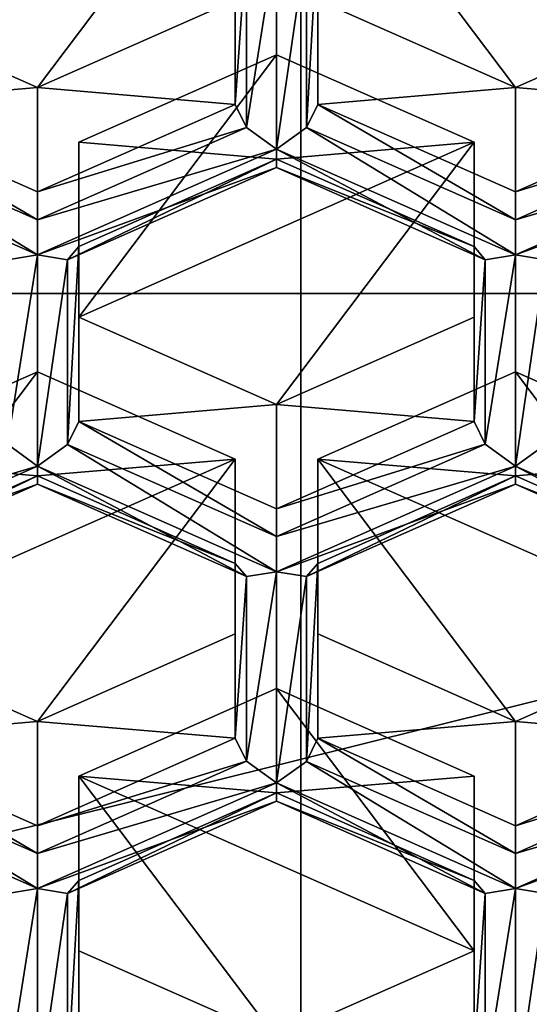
# Model space of a CAD drawing. Header units: millimetres. Extents: x -25 to 30, y -160 to 35.
# Tile 17 of 55: x 2.12 to 3.67, y -149.36 to -146.37. Entities that reach past the tile are written whole.
import ezdxf

# ---------------------------------------------------------------- set-up
doc = ezdxf.new("R2010")
doc.units = ezdxf.units.MM
doc.header["$LTSCALE"] = 81.481481
for name, color, linetype in [('1064', 7, 'CONTINUOUS'), ('1065', 7, 'CONTINUOUS'), ('12', 7, 'CONTINUOUS'), ('400', 7, 'CONTINUOUS'), ('401', 7, 'CONTINUOUS'), ('402', 7, 'CONTINUOUS'), ('403', 7, 'CONTINUOUS'), ('404', 7, 'CONTINUOUS'), ('405', 7, 'CONTINUOUS'), ('418', 7, 'CONTINUOUS'), ('419', 7, 'CONTINUOUS'), ('420', 7, 'CONTINUOUS'), ('422', 7, 'CONTINUOUS'), ('423', 7, 'CONTINUOUS'), ('425', 7, 'CONTINUOUS'), ('426', 7, 'CONTINUOUS'), ('427', 7, 'CONTINUOUS'), ('428', 7, 'CONTINUOUS'), ('429', 7, 'CONTINUOUS'), ('449', 7, 'CONTINUOUS'), ('450', 7, 'CONTINUOUS'), ('451', 7, 'CONTINUOUS'), ('452', 7, 'CONTINUOUS'), ('453', 7, 'CONTINUOUS'), ('454', 7, 'CONTINUOUS'), ('470', 7, 'CONTINUOUS'), ('474', 7, 'CONTINUOUS'), ('475', 7, 'CONTINUOUS'), ('476', 7, 'CONTINUOUS'), ('477', 7, 'CONTINUOUS'), ('481', 7, 'CONTINUOUS'), ('524', 7, 'CONTINUOUS'), ('525', 7, 'CONTINUOUS'), ('532', 7, 'CONTINUOUS'), ('541', 7, 'CONTINUOUS'), ('542', 7, 'CONTINUOUS'), ('551', 7, 'CONTINUOUS'), ('552', 7, 'CONTINUOUS'), ('559', 7, 'CONTINUOUS'), ('560', 7, 'CONTINUOUS'), ('571', 7, 'CONTINUOUS'), ('577', 7, 'CONTINUOUS'), ('578', 7, 'CONTINUOUS'), ('579', 7, 'CONTINUOUS'), ('587', 7, 'CONTINUOUS'), ('598', 7, 'CONTINUOUS'), ('599', 7, 'CONTINUOUS'), ('610', 7, 'CONTINUOUS'), ('620', 7, 'CONTINUOUS'), ('817', 7, 'CONTINUOUS'), ('851', 7, 'CONTINUOUS'), ('852', 7, 'CONTINUOUS'), ('856', 7, 'CONTINUOUS'), ('859', 7, 'CONTINUOUS'), ('860', 7, 'CONTINUOUS'), ('863', 7, 'CONTINUOUS'), ('9', 7, 'CONTINUOUS')]:
    doc.layers.add(name, color=color, linetype=linetype)

msp = doc.modelspace()

# ---------------------------------------------------------------- linework, layer by layer
at = {"layer": '1064', "linetype": 'Continuous'}
for points in [[(9.7484, -142.3453, 254.1951), (9.7484, -147.1979, 258.2669), (-9.7484, -142.3453, 254.1951), (9.7484, -142.3453, 254.1951)], [(9.7484, -147.1979, 258.2669), (-9.7484, -147.1979, 258.2669), (-9.7484, -142.3453, 254.1951), (9.7484, -147.1979, 258.2669)], [(9.7484, -147.1979, 258.2669), (6.0249, -151.1239, 261.5612), (-9.7484, -147.1979, 258.2669), (9.7484, -147.1979, 258.2669)], [(6.0249, -151.1239, 261.5612), (-6.0249, -151.1239, 261.5612), (-9.7484, -147.1979, 258.2669), (6.0249, -151.1239, 261.5612)]]:
    msp.add_3dface(points, dxfattribs=at)
at = {"layer": '1065', "linetype": 'Continuous'}
for points in [[(-2.9739, -155.0465, 258.2267), (2.9739, -155.0465, 258.2267), (-2.9739, -141.0111, 246.4717), (-2.9739, -155.0465, 258.2267)], [(2.9739, -155.0465, 258.2267), (2.9739, -141.0111, 246.4717), (-2.9739, -141.0111, 246.4717), (2.9739, -155.0465, 258.2267)], [(2.9739, -155.0465, 258.2267), (7.7863, -152.3664, 255.9821), (2.9739, -141.0111, 246.4717), (2.9739, -155.0465, 258.2267)], [(7.7863, -152.3664, 255.9821), (7.7863, -143.6912, 248.7163), (2.9739, -141.0111, 246.4717), (7.7863, -152.3664, 255.9821)]]:
    msp.add_3dface(points, dxfattribs=at)
at = {"layer": '12', "linetype": 'Continuous'}
for points in [[(7.6412, -147.4501, 269.4007), (0, -149.3521, 270.9966), (7.6398, -158.0573, 256.7608), (7.6412, -147.4501, 269.4007)], [(0, -149.3521, 270.9966), (0, -159.9586, 258.3562), (7.6398, -158.0573, 256.7608), (0, -149.3521, 270.9966)]]:
    msp.add_3dface(points, dxfattribs=at)
at = {"layer": '400', "linetype": 'Continuous'}
for points in [[(3.5, -148.9794, 250.6774), (3.5, -149.1935, 251.5), (3.5, -148.6628, 251.0547), (3.5, -148.9794, 250.6774)], [(3.5, -149.5101, 251.1228), (3.5, -149.1935, 251.5), (3.5, -148.9794, 250.6774), (3.5, -149.5101, 251.1228)]]:
    msp.add_3dface(points, dxfattribs=at)
at = {"layer": '401', "linetype": 'Continuous'}
msp.add_3dface([(3.5, -149.1935, 251.5), (3.5, -149.5101, 251.1228), (2.9, -149.4589, 251.7227), (3.5, -149.1935, 251.5)], dxfattribs=at)
at = {"layer": '402', "linetype": 'Continuous'}
msp.add_3dface([(2.3, -149.1935, 251.5), (2.9, -149.4589, 251.7227), (2.3, -149.5101, 251.1228), (2.3, -149.1935, 251.5)], dxfattribs=at)
at = {"layer": '403', "linetype": 'Continuous'}
for points in [[(2.3, -148.6628, 251.0547), (2.3, -149.1935, 251.5), (2.3, -148.9794, 250.6774), (2.3, -148.6628, 251.0547)], [(2.3, -149.1935, 251.5), (2.3, -149.5101, 251.1228), (2.3, -148.9794, 250.6774), (2.3, -149.1935, 251.5)]]:
    msp.add_3dface(points, dxfattribs=at)
at = {"layer": '404', "linetype": 'Continuous'}
for points in [[(2.9, -148.3974, 250.832), (2.3, -148.6628, 251.0547), (2.9, -148.714, 250.4548), (2.9, -148.3974, 250.832)], [(2.3, -148.6628, 251.0547), (2.3, -148.9794, 250.6774), (2.9, -148.714, 250.4548), (2.3, -148.6628, 251.0547)]]:
    msp.add_3dface(points, dxfattribs=at)
at = {"layer": '405', "linetype": 'Continuous'}
for points in [[(3.5, -148.6628, 251.0547), (2.9, -148.3974, 250.832), (2.9, -148.714, 250.4548), (3.5, -148.6628, 251.0547)], [(3.5, -148.9794, 250.6774), (3.5, -148.6628, 251.0547), (2.9, -148.714, 250.4548), (3.5, -148.9794, 250.6774)]]:
    msp.add_3dface(points, dxfattribs=at)
at = {"layer": '418', "linetype": 'Continuous'}
for points in [[(2.775, -148.0174, 249.8703), (2.775, -148.2316, 250.6929), (2.775, -147.7008, 250.2475), (2.775, -148.0174, 249.8703)], [(2.775, -148.5481, 250.3156), (2.775, -148.2316, 250.6929), (2.775, -148.0174, 249.8703), (2.775, -148.5481, 250.3156)]]:
    msp.add_3dface(points, dxfattribs=at)
at = {"layer": '419', "linetype": 'Continuous'}
for points in [[(2.775, -148.2316, 250.6929), (2.775, -148.5481, 250.3156), (2.175, -148.4969, 250.9155), (2.775, -148.2316, 250.6929)], [(2.175, -148.4969, 250.9155), (2.775, -148.5481, 250.3156), (2.175, -148.8135, 250.5383), (2.175, -148.4969, 250.9155)]]:
    msp.add_3dface(points, dxfattribs=at)
at = {"layer": '420', "linetype": 'Continuous'}
for points in [[(1.575, -148.2316, 250.6929), (2.175, -148.4969, 250.9155), (1.575, -148.5481, 250.3156), (1.575, -148.2316, 250.6929)], [(2.175, -148.4969, 250.9155), (2.175, -148.8135, 250.5383), (1.575, -148.5481, 250.3156), (2.175, -148.4969, 250.9155)]]:
    msp.add_3dface(points, dxfattribs=at)
at = {"layer": '422', "linetype": 'Continuous'}
for points in [[(2.175, -147.4355, 250.0249), (1.575, -147.7008, 250.2475), (2.175, -147.752, 249.6476), (2.175, -147.4355, 250.0249)], [(1.575, -147.7008, 250.2475), (1.575, -148.0174, 249.8703), (2.175, -147.752, 249.6476), (1.575, -147.7008, 250.2475)]]:
    msp.add_3dface(points, dxfattribs=at)
at = {"layer": '423', "linetype": 'Continuous'}
for points in [[(2.775, -147.7008, 250.2475), (2.175, -147.4355, 250.0249), (2.175, -147.752, 249.6476), (2.775, -147.7008, 250.2475)], [(2.775, -148.0174, 249.8703), (2.775, -147.7008, 250.2475), (2.175, -147.752, 249.6476), (2.775, -148.0174, 249.8703)]]:
    msp.add_3dface(points, dxfattribs=at)
at = {"layer": '425', "linetype": 'Continuous'}
for points in [[(4.225, -148.2316, 250.6929), (4.225, -148.5481, 250.3156), (3.625, -148.4969, 250.9155), (4.225, -148.2316, 250.6929)], [(3.625, -148.4969, 250.9155), (4.225, -148.5481, 250.3156), (3.625, -148.8135, 250.5383), (3.625, -148.4969, 250.9155)]]:
    msp.add_3dface(points, dxfattribs=at)
at = {"layer": '426', "linetype": 'Continuous'}
for points in [[(3.025, -148.2316, 250.6929), (3.625, -148.4969, 250.9155), (3.025, -148.5481, 250.3156), (3.025, -148.2316, 250.6929)], [(3.625, -148.4969, 250.9155), (3.625, -148.8135, 250.5383), (3.025, -148.5481, 250.3156), (3.625, -148.4969, 250.9155)]]:
    msp.add_3dface(points, dxfattribs=at)
at = {"layer": '427', "linetype": 'Continuous'}
for points in [[(3.025, -147.7008, 250.2475), (3.025, -148.2316, 250.6929), (3.025, -148.0174, 249.8703), (3.025, -147.7008, 250.2475)], [(3.025, -148.2316, 250.6929), (3.025, -148.5481, 250.3156), (3.025, -148.0174, 249.8703), (3.025, -148.2316, 250.6929)]]:
    msp.add_3dface(points, dxfattribs=at)
at = {"layer": '428', "linetype": 'Continuous'}
for points in [[(3.625, -147.4355, 250.0249), (3.025, -147.7008, 250.2475), (3.625, -147.752, 249.6476), (3.625, -147.4355, 250.0249)], [(3.025, -147.7008, 250.2475), (3.025, -148.0174, 249.8703), (3.625, -147.752, 249.6476), (3.025, -147.7008, 250.2475)]]:
    msp.add_3dface(points, dxfattribs=at)
at = {"layer": '429', "linetype": 'Continuous'}
for points in [[(4.225, -147.7008, 250.2475), (3.625, -147.4355, 250.0249), (3.625, -147.752, 249.6476), (4.225, -147.7008, 250.2475)], [(4.225, -148.0174, 249.8703), (4.225, -147.7008, 250.2475), (3.625, -147.752, 249.6476), (4.225, -148.0174, 249.8703)]]:
    msp.add_3dface(points, dxfattribs=at)
at = {"layer": '449', "linetype": 'Continuous'}
for points in [[(2.3, -147.5862, 249.5084), (2.3, -147.2696, 249.8857), (2.9, -147.535, 250.1084), (2.3, -147.5862, 249.5084)], [(2.9, -147.8516, 249.7311), (2.3, -147.5862, 249.5084), (2.9, -147.535, 250.1084), (2.9, -147.8516, 249.7311)]]:
    msp.add_3dface(points, dxfattribs=at)
at = {"layer": '450', "linetype": 'Continuous'}
for points in [[(2.3, -146.7389, 249.4404), (2.3, -147.2696, 249.8857), (2.3, -147.0555, 249.0631), (2.3, -146.7389, 249.4404)], [(2.3, -147.2696, 249.8857), (2.3, -147.5862, 249.5084), (2.3, -147.0555, 249.0631), (2.3, -147.2696, 249.8857)]]:
    msp.add_3dface(points, dxfattribs=at)
at = {"layer": '451', "linetype": 'Continuous'}
for points in [[(2.9, -146.4735, 249.2177), (2.3, -146.7389, 249.4404), (2.9, -146.7901, 248.8404), (2.9, -146.4735, 249.2177)], [(2.3, -146.7389, 249.4404), (2.3, -147.0555, 249.0631), (2.9, -146.7901, 248.8404), (2.3, -146.7389, 249.4404)]]:
    msp.add_3dface(points, dxfattribs=at)
at = {"layer": '452', "linetype": 'Continuous'}
for points in [[(2.9, -146.4735, 249.2177), (2.9, -146.7901, 248.8404), (3.5, -146.7389, 249.4404), (2.9, -146.4735, 249.2177)], [(3.5, -146.7389, 249.4404), (2.9, -146.7901, 248.8404), (3.5, -147.0555, 249.0631), (3.5, -146.7389, 249.4404)]]:
    msp.add_3dface(points, dxfattribs=at)
at = {"layer": '453', "linetype": 'Continuous'}
for points in [[(3.5, -146.7389, 249.4404), (3.5, -147.0555, 249.0631), (3.5, -147.2696, 249.8857), (3.5, -146.7389, 249.4404)], [(3.5, -147.2696, 249.8857), (3.5, -147.0555, 249.0631), (3.5, -147.5862, 249.5084), (3.5, -147.2696, 249.8857)]]:
    msp.add_3dface(points, dxfattribs=at)
at = {"layer": '454', "linetype": 'Continuous'}
for points in [[(2.9, -147.535, 250.1084), (3.5, -147.2696, 249.8857), (3.5, -147.5862, 249.5084), (2.9, -147.535, 250.1084)], [(2.9, -147.8516, 249.7311), (2.9, -147.535, 250.1084), (3.5, -147.5862, 249.5084), (2.9, -147.8516, 249.7311)]]:
    msp.add_3dface(points, dxfattribs=at)
at = {"layer": '470', "linetype": 'Continuous'}
for points in [[(1.575, -146.6242, 248.7013), (1.575, -146.3077, 249.0785), (2.175, -146.573, 249.3012), (1.575, -146.6242, 248.7013)], [(2.175, -146.8896, 248.9239), (1.575, -146.6242, 248.7013), (2.175, -146.573, 249.3012), (2.175, -146.8896, 248.9239)]]:
    msp.add_3dface(points, dxfattribs=at)
at = {"layer": '474', "linetype": 'Continuous'}
msp.add_3dface([(2.775, -146.3077, 249.0785), (2.775, -146.0935, 248.2559), (2.775, -146.6242, 248.7013), (2.775, -146.3077, 249.0785)], dxfattribs=at)
at = {"layer": '475', "linetype": 'Continuous'}
for points in [[(2.175, -146.573, 249.3012), (2.775, -146.3077, 249.0785), (2.775, -146.6242, 248.7013), (2.175, -146.573, 249.3012)], [(2.175, -146.8896, 248.9239), (2.175, -146.573, 249.3012), (2.775, -146.6242, 248.7013), (2.175, -146.8896, 248.9239)]]:
    msp.add_3dface(points, dxfattribs=at)
at = {"layer": '476', "linetype": 'Continuous'}
for points in [[(3.025, -146.6242, 248.7013), (3.025, -146.3077, 249.0785), (3.625, -146.573, 249.3012), (3.025, -146.6242, 248.7013)], [(3.625, -146.8896, 248.9239), (3.025, -146.6242, 248.7013), (3.625, -146.573, 249.3012), (3.625, -146.8896, 248.9239)]]:
    msp.add_3dface(points, dxfattribs=at)
at = {"layer": '477', "linetype": 'Continuous'}
msp.add_3dface([(3.025, -146.3077, 249.0785), (3.025, -146.6242, 248.7013), (3.025, -146.0935, 248.2559), (3.025, -146.3077, 249.0785)], dxfattribs=at)
at = {"layer": '481', "linetype": 'Continuous'}
for points in [[(3.625, -146.573, 249.3012), (4.225, -146.3077, 249.0785), (4.225, -146.6242, 248.7013), (3.625, -146.573, 249.3012)], [(3.625, -146.8896, 248.9239), (3.625, -146.573, 249.3012), (4.225, -146.6242, 248.7013), (3.625, -146.8896, 248.9239)]]:
    msp.add_3dface(points, dxfattribs=at)
at = {"layer": '524', "linetype": 'Continuous'}
for points in [[(3.625, -146.8896, 248.9239), (4.225, -146.6242, 248.7013), (4.2586, -146.6939, 248.6484), (3.625, -146.8896, 248.9239)], [(3.625, -146.8896, 248.9239), (4.2586, -146.6939, 248.6484), (3.625, -146.9741, 248.8835), (3.625, -146.8896, 248.9239)], [(4.2586, -146.6939, 248.6484), (4.35, -146.7599, 248.6519), (3.625, -146.9741, 248.8835), (4.2586, -146.6939, 248.6484)], [(4.35, -146.7599, 248.6519), (4.35, -146.8151, 248.7497), (3.625, -147.0805, 248.9209), (4.35, -146.7599, 248.6519)], [(3.625, -146.9741, 248.8835), (4.35, -146.7599, 248.6519), (3.625, -147.0805, 248.9209), (3.625, -146.9741, 248.8835)], [(3.625, -147.0805, 248.9209), (4.35, -146.8151, 248.7497), (3.7161, -147.0955, 248.9849), (3.625, -147.0805, 248.9209)]]:
    msp.add_3dface(points, dxfattribs=at)
at = {"layer": '525', "linetype": 'Continuous'}
for points in [[(2.775, -146.6242, 248.7013), (2.775, -146.0935, 248.2559), (2.8086, -146.1335, 248.1781), (2.775, -146.6242, 248.7013)], [(2.8086, -146.1335, 248.1781), (2.9, -146.1186, 248.1138), (2.8086, -146.6939, 248.6484), (2.8086, -146.1335, 248.1781)], [(2.9, -146.1186, 248.1138), (2.9, -146.7599, 248.6519), (2.8086, -146.6939, 248.6484), (2.9, -146.1186, 248.1138)], [(2.9, -146.1186, 248.1138), (2.9911, -146.1335, 248.1778), (2.9, -146.7599, 248.6519), (2.9, -146.1186, 248.1138)], [(3.025, -146.0935, 248.2559), (3.025, -146.6242, 248.7013), (2.9911, -146.6943, 248.6483), (3.025, -146.0935, 248.2559)], [(2.9911, -146.1335, 248.1778), (3.025, -146.0935, 248.2559), (2.9911, -146.6943, 248.6483), (2.9911, -146.1335, 248.1778)], [(2.775, -146.6242, 248.7013), (2.8086, -146.1335, 248.1781), (2.8086, -146.6939, 248.6484), (2.775, -146.6242, 248.7013)], [(2.9, -146.7599, 248.6519), (2.9911, -146.1335, 248.1778), (2.9911, -146.6943, 248.6483), (2.9, -146.7599, 248.6519)]]:
    msp.add_3dface(points, dxfattribs=at)
at = {"layer": '532', "linetype": 'Continuous'}
for points in [[(3.025, -146.6242, 248.7013), (3.625, -146.9741, 248.8835), (2.9911, -146.6943, 248.6483), (3.025, -146.6242, 248.7013)], [(3.025, -146.6242, 248.7013), (3.625, -146.8896, 248.9239), (3.625, -146.9741, 248.8835), (3.025, -146.6242, 248.7013)], [(3.625, -147.0805, 248.9209), (2.9, -146.7599, 248.6519), (2.9911, -146.6943, 248.6483), (3.625, -147.0805, 248.9209)], [(3.625, -146.9741, 248.8835), (3.625, -147.0805, 248.9209), (2.9911, -146.6943, 248.6483), (3.625, -146.9741, 248.8835)], [(2.9, -146.7599, 248.6519), (3.625, -147.0805, 248.9209), (3.5336, -147.0954, 248.9853), (2.9, -146.7599, 248.6519)], [(2.9, -146.8151, 248.7497), (2.9, -146.7599, 248.6519), (3.5336, -147.0954, 248.9853), (2.9, -146.8151, 248.7497)], [(3.5, -147.0555, 249.0631), (2.9, -146.7901, 248.8404), (2.9, -146.8151, 248.7497), (3.5, -147.0555, 249.0631)], [(3.5, -147.0555, 249.0631), (2.9, -146.8151, 248.7497), (3.5336, -147.0954, 248.9853), (3.5, -147.0555, 249.0631)]]:
    msp.add_3dface(points, dxfattribs=at)
at = {"layer": '541', "linetype": 'Continuous'}
for points in [[(3.5, -147.5862, 249.5084), (3.5, -147.0555, 249.0631), (3.5336, -147.0954, 248.9853), (3.5, -147.5862, 249.5084)], [(3.5, -147.5862, 249.5084), (3.5336, -147.0954, 248.9853), (3.5336, -147.6559, 249.4556), (3.5, -147.5862, 249.5084)], [(3.5336, -147.0954, 248.9853), (3.625, -147.0805, 248.9209), (3.5336, -147.6559, 249.4556), (3.5336, -147.0954, 248.9853)], [(3.625, -147.0805, 248.9209), (3.625, -147.7218, 249.4591), (3.5336, -147.6559, 249.4556), (3.625, -147.0805, 248.9209)], [(3.625, -147.0805, 248.9209), (3.7161, -147.0955, 248.9849), (3.625, -147.7218, 249.4591), (3.625, -147.0805, 248.9209)], [(3.625, -147.7218, 249.4591), (3.7161, -147.0955, 248.9849), (3.7161, -147.6562, 249.4554), (3.625, -147.7218, 249.4591)]]:
    msp.add_3dface(points, dxfattribs=at)
at = {"layer": '542', "linetype": 'Continuous'}
for points in [[(2.175, -146.8896, 248.9239), (2.775, -146.6242, 248.7013), (2.8086, -146.6939, 248.6484), (2.175, -146.8896, 248.9239)], [(2.175, -146.8896, 248.9239), (2.8086, -146.6939, 248.6484), (2.175, -146.9741, 248.8835), (2.175, -146.8896, 248.9239)], [(2.8086, -146.6939, 248.6484), (2.9, -146.7599, 248.6519), (2.175, -146.9741, 248.8835), (2.8086, -146.6939, 248.6484)], [(2.9, -146.7599, 248.6519), (2.9, -146.8151, 248.7497), (2.175, -147.0805, 248.9209), (2.9, -146.7599, 248.6519)], [(2.175, -146.9741, 248.8835), (2.9, -146.7599, 248.6519), (2.175, -147.0805, 248.9209), (2.175, -146.9741, 248.8835)], [(2.9, -146.7901, 248.8404), (2.3, -147.0555, 249.0631), (2.2661, -147.0955, 248.9849), (2.9, -146.7901, 248.8404)], [(2.9, -146.8151, 248.7497), (2.9, -146.7901, 248.8404), (2.2661, -147.0955, 248.9849), (2.9, -146.8151, 248.7497)], [(2.175, -147.0805, 248.9209), (2.9, -146.8151, 248.7497), (2.2661, -147.0955, 248.9849), (2.175, -147.0805, 248.9209)]]:
    msp.add_3dface(points, dxfattribs=at)
at = {"layer": '551', "linetype": 'Continuous'}
for points in [[(4.35, -148.0425, 249.7281), (3.625, -147.7218, 249.4591), (3.7161, -147.6562, 249.4554), (4.35, -148.0425, 249.7281)], [(3.625, -147.7218, 249.4591), (4.35, -148.0425, 249.7281), (4.2586, -148.0574, 249.7925), (3.625, -147.7218, 249.4591)], [(3.625, -147.7771, 249.5569), (3.625, -147.7218, 249.4591), (4.2586, -148.0574, 249.7925), (3.625, -147.7771, 249.5569)], [(4.225, -148.0174, 249.8703), (3.625, -147.752, 249.6476), (3.625, -147.7771, 249.5569), (4.225, -148.0174, 249.8703)], [(4.225, -148.0174, 249.8703), (3.625, -147.7771, 249.5569), (4.2586, -148.0574, 249.7925), (4.225, -148.0174, 249.8703)]]:
    msp.add_3dface(points, dxfattribs=at)
at = {"layer": '552', "linetype": 'Continuous'}
for points in [[(1.575, -146.6242, 248.7013), (2.175, -146.9741, 248.8835), (1.5411, -146.6943, 248.6483), (1.575, -146.6242, 248.7013)], [(1.575, -146.6242, 248.7013), (2.175, -146.8896, 248.9239), (2.175, -146.9741, 248.8835), (1.575, -146.6242, 248.7013)], [(2.175, -147.0805, 248.9209), (1.45, -146.7599, 248.6519), (1.5411, -146.6943, 248.6483), (2.175, -147.0805, 248.9209)], [(2.175, -146.9741, 248.8835), (2.175, -147.0805, 248.9209), (1.5411, -146.6943, 248.6483), (2.175, -146.9741, 248.8835)], [(1.45, -146.7599, 248.6519), (2.175, -147.0805, 248.9209), (2.0836, -147.0954, 248.9853), (1.45, -146.7599, 248.6519)]]:
    msp.add_3dface(points, dxfattribs=at)
at = {"layer": '559', "linetype": 'Continuous'}
for points in [[(2.9, -147.8516, 249.7311), (3.5, -147.5862, 249.5084), (3.5336, -147.6559, 249.4556), (2.9, -147.8516, 249.7311)], [(2.9, -147.8516, 249.7311), (3.5336, -147.6559, 249.4556), (2.9, -147.9361, 249.6907), (2.9, -147.8516, 249.7311)], [(3.5336, -147.6559, 249.4556), (3.625, -147.7218, 249.4591), (2.9, -147.9361, 249.6907), (3.5336, -147.6559, 249.4556)], [(3.625, -147.7218, 249.4591), (3.625, -147.7771, 249.5569), (2.9, -148.0425, 249.7281), (3.625, -147.7218, 249.4591)], [(2.9, -147.9361, 249.6907), (3.625, -147.7218, 249.4591), (2.9, -148.0425, 249.7281), (2.9, -147.9361, 249.6907)], [(3.625, -147.752, 249.6476), (3.025, -148.0174, 249.8703), (2.9911, -148.0574, 249.7921), (3.625, -147.752, 249.6476)], [(3.625, -147.7771, 249.5569), (3.625, -147.752, 249.6476), (2.9911, -148.0574, 249.7921), (3.625, -147.7771, 249.5569)], [(2.9, -148.0425, 249.7281), (3.625, -147.7771, 249.5569), (2.9911, -148.0574, 249.7921), (2.9, -148.0425, 249.7281)]]:
    msp.add_3dface(points, dxfattribs=at)
at = {"layer": '560', "linetype": 'Continuous'}
for points in [[(2.3, -147.0555, 249.0631), (2.3, -147.5862, 249.5084), (2.2661, -147.6562, 249.4554), (2.3, -147.0555, 249.0631)], [(2.2661, -147.0955, 248.9849), (2.3, -147.0555, 249.0631), (2.2661, -147.6562, 249.4554), (2.2661, -147.0955, 248.9849)], [(2.0836, -147.0954, 248.9853), (2.175, -147.0805, 248.9209), (2.0836, -147.6559, 249.4556), (2.0836, -147.0954, 248.9853)], [(2.175, -147.0805, 248.9209), (2.175, -147.7218, 249.4591), (2.0836, -147.6559, 249.4556), (2.175, -147.0805, 248.9209)], [(2.175, -147.0805, 248.9209), (2.2661, -147.0955, 248.9849), (2.175, -147.7218, 249.4591), (2.175, -147.0805, 248.9209)], [(2.175, -147.7218, 249.4591), (2.2661, -147.0955, 248.9849), (2.2661, -147.6562, 249.4554), (2.175, -147.7218, 249.4591)]]:
    msp.add_3dface(points, dxfattribs=at)
at = {"layer": '571', "linetype": 'Continuous'}
for points in [[(2.3, -147.5862, 249.5084), (2.9, -147.9361, 249.6907), (2.2661, -147.6562, 249.4554), (2.3, -147.5862, 249.5084)], [(2.3, -147.5862, 249.5084), (2.9, -147.8516, 249.7311), (2.9, -147.9361, 249.6907), (2.3, -147.5862, 249.5084)], [(2.9, -148.0425, 249.7281), (2.175, -147.7218, 249.4591), (2.2661, -147.6562, 249.4554), (2.9, -148.0425, 249.7281)], [(2.9, -147.9361, 249.6907), (2.9, -148.0425, 249.7281), (2.2661, -147.6562, 249.4554), (2.9, -147.9361, 249.6907)], [(2.175, -147.7218, 249.4591), (2.9, -148.0425, 249.7281), (2.8086, -148.0574, 249.7925), (2.175, -147.7218, 249.4591)], [(2.175, -147.7771, 249.5569), (2.175, -147.7218, 249.4591), (2.8086, -148.0574, 249.7925), (2.175, -147.7771, 249.5569)], [(2.775, -148.0174, 249.8703), (2.175, -147.752, 249.6476), (2.175, -147.7771, 249.5569), (2.775, -148.0174, 249.8703)], [(2.775, -148.0174, 249.8703), (2.175, -147.7771, 249.5569), (2.8086, -148.0574, 249.7925), (2.775, -148.0174, 249.8703)]]:
    msp.add_3dface(points, dxfattribs=at)
at = {"layer": '577', "linetype": 'Continuous'}
for points in [[(3.625, -148.8135, 250.5383), (4.225, -148.5481, 250.3156), (4.2586, -148.6178, 250.2627), (3.625, -148.8135, 250.5383)], [(3.625, -148.8135, 250.5383), (4.2586, -148.6178, 250.2627), (3.625, -148.898, 250.4979), (3.625, -148.8135, 250.5383)], [(4.2586, -148.6178, 250.2627), (4.35, -148.6838, 250.2662), (3.625, -148.898, 250.4979), (4.2586, -148.6178, 250.2627)], [(4.35, -148.6838, 250.2662), (4.35, -148.739, 250.364), (3.625, -149.0044, 250.5353), (4.35, -148.6838, 250.2662)], [(3.625, -148.898, 250.4979), (4.35, -148.6838, 250.2662), (3.625, -149.0044, 250.5353), (3.625, -148.898, 250.4979)], [(3.625, -149.0044, 250.5353), (4.35, -148.739, 250.364), (3.7161, -149.0194, 250.5993), (3.625, -149.0044, 250.5353)]]:
    msp.add_3dface(points, dxfattribs=at)
at = {"layer": '578', "linetype": 'Continuous'}
for points in [[(2.775, -148.5481, 250.3156), (2.775, -148.0174, 249.8703), (2.8086, -148.0574, 249.7925), (2.775, -148.5481, 250.3156)], [(3.025, -148.0174, 249.8703), (3.025, -148.5481, 250.3156), (2.9911, -148.6182, 250.2626), (3.025, -148.0174, 249.8703)], [(2.9911, -148.0574, 249.7921), (3.025, -148.0174, 249.8703), (2.9911, -148.6182, 250.2626), (2.9911, -148.0574, 249.7921)], [(2.775, -148.5481, 250.3156), (2.8086, -148.0574, 249.7925), (2.8086, -148.6178, 250.2627), (2.775, -148.5481, 250.3156)], [(2.8086, -148.0574, 249.7925), (2.9, -148.0425, 249.7281), (2.8086, -148.6178, 250.2627), (2.8086, -148.0574, 249.7925)], [(2.9, -148.0425, 249.7281), (2.9, -148.6838, 250.2662), (2.8086, -148.6178, 250.2627), (2.9, -148.0425, 249.7281)], [(2.9, -148.0425, 249.7281), (2.9911, -148.0574, 249.7921), (2.9, -148.6838, 250.2662), (2.9, -148.0425, 249.7281)], [(2.9, -148.6838, 250.2662), (2.9911, -148.0574, 249.7921), (2.9911, -148.6182, 250.2626), (2.9, -148.6838, 250.2662)]]:
    msp.add_3dface(points, dxfattribs=at)
at = {"layer": '579', "linetype": 'Continuous'}
for points in [[(2.0836, -147.6559, 249.4556), (2.175, -147.7218, 249.4591), (1.45, -147.9361, 249.6907), (2.0836, -147.6559, 249.4556)], [(2.175, -147.7218, 249.4591), (2.175, -147.7771, 249.5569), (1.45, -148.0425, 249.7281), (2.175, -147.7218, 249.4591)], [(1.45, -147.9361, 249.6907), (2.175, -147.7218, 249.4591), (1.45, -148.0425, 249.7281), (1.45, -147.9361, 249.6907)], [(2.175, -147.752, 249.6476), (1.575, -148.0174, 249.8703), (1.5411, -148.0574, 249.7921), (2.175, -147.752, 249.6476)], [(2.175, -147.7771, 249.5569), (2.175, -147.752, 249.6476), (1.5411, -148.0574, 249.7921), (2.175, -147.7771, 249.5569)], [(1.45, -148.0425, 249.7281), (2.175, -147.7771, 249.5569), (1.5411, -148.0574, 249.7921), (1.45, -148.0425, 249.7281)]]:
    msp.add_3dface(points, dxfattribs=at)
at = {"layer": '587', "linetype": 'Continuous'}
for points in [[(3.025, -148.5481, 250.3156), (3.625, -148.898, 250.4979), (2.9911, -148.6182, 250.2626), (3.025, -148.5481, 250.3156)], [(3.025, -148.5481, 250.3156), (3.625, -148.8135, 250.5383), (3.625, -148.898, 250.4979), (3.025, -148.5481, 250.3156)], [(3.625, -149.0044, 250.5353), (2.9, -148.6838, 250.2662), (2.9911, -148.6182, 250.2626), (3.625, -149.0044, 250.5353)], [(3.625, -148.898, 250.4979), (3.625, -149.0044, 250.5353), (2.9911, -148.6182, 250.2626), (3.625, -148.898, 250.4979)], [(2.9, -148.6838, 250.2662), (3.625, -149.0044, 250.5353), (3.5336, -149.0193, 250.5996), (2.9, -148.6838, 250.2662)], [(2.9, -148.739, 250.364), (2.9, -148.6838, 250.2662), (3.5336, -149.0193, 250.5996), (2.9, -148.739, 250.364)], [(3.5, -148.9794, 250.6774), (2.9, -148.714, 250.4548), (2.9, -148.739, 250.364), (3.5, -148.9794, 250.6774)], [(3.5, -148.9794, 250.6774), (2.9, -148.739, 250.364), (3.5336, -149.0193, 250.5996), (3.5, -148.9794, 250.6774)]]:
    msp.add_3dface(points, dxfattribs=at)
at = {"layer": '598', "linetype": 'Continuous'}
for points in [[(3.5, -149.5101, 251.1228), (3.5, -148.9794, 250.6774), (3.5336, -149.0193, 250.5996), (3.5, -149.5101, 251.1228)], [(3.5, -149.5101, 251.1228), (3.5336, -149.0193, 250.5996), (3.5336, -149.5798, 251.0699), (3.5, -149.5101, 251.1228)], [(3.5336, -149.0193, 250.5996), (3.625, -149.0044, 250.5353), (3.5336, -149.5798, 251.0699), (3.5336, -149.0193, 250.5996)], [(3.625, -149.0044, 250.5353), (3.625, -149.6457, 251.0734), (3.5336, -149.5798, 251.0699), (3.625, -149.0044, 250.5353)], [(3.625, -149.0044, 250.5353), (3.7161, -149.0194, 250.5993), (3.625, -149.6457, 251.0734), (3.625, -149.0044, 250.5353)], [(3.7161, -149.0194, 250.5993), (3.7164, -149.5798, 251.0699), (3.625, -149.6457, 251.0734), (3.7161, -149.0194, 250.5993)]]:
    msp.add_3dface(points, dxfattribs=at)
at = {"layer": '599', "linetype": 'Continuous'}
for points in [[(2.175, -148.8135, 250.5383), (2.775, -148.5481, 250.3156), (2.8086, -148.6178, 250.2627), (2.175, -148.8135, 250.5383)], [(2.175, -148.8135, 250.5383), (2.8086, -148.6178, 250.2627), (2.175, -148.898, 250.4979), (2.175, -148.8135, 250.5383)], [(2.8086, -148.6178, 250.2627), (2.9, -148.6838, 250.2662), (2.175, -148.898, 250.4979), (2.8086, -148.6178, 250.2627)], [(2.9, -148.6838, 250.2662), (2.9, -148.739, 250.364), (2.175, -149.0044, 250.5353), (2.9, -148.6838, 250.2662)], [(2.175, -148.898, 250.4979), (2.9, -148.6838, 250.2662), (2.175, -149.0044, 250.5353), (2.175, -148.898, 250.4979)], [(2.9, -148.714, 250.4548), (2.3, -148.9794, 250.6774), (2.2661, -149.0194, 250.5993), (2.9, -148.714, 250.4548)], [(2.9, -148.739, 250.364), (2.9, -148.714, 250.4548), (2.2661, -149.0194, 250.5993), (2.9, -148.739, 250.364)], [(2.175, -149.0044, 250.5353), (2.9, -148.739, 250.364), (2.2661, -149.0194, 250.5993), (2.175, -149.0044, 250.5353)]]:
    msp.add_3dface(points, dxfattribs=at)
at = {"layer": '610', "linetype": 'Continuous'}
for points in [[(1.575, -148.5481, 250.3156), (2.175, -148.898, 250.4979), (1.5411, -148.6182, 250.2626), (1.575, -148.5481, 250.3156)], [(1.575, -148.5481, 250.3156), (2.175, -148.8135, 250.5383), (2.175, -148.898, 250.4979), (1.575, -148.5481, 250.3156)], [(2.175, -149.0044, 250.5353), (1.45, -148.6838, 250.2662), (1.5411, -148.6182, 250.2626), (2.175, -149.0044, 250.5353)], [(2.175, -148.898, 250.4979), (2.175, -149.0044, 250.5353), (1.5411, -148.6182, 250.2626), (2.175, -148.898, 250.4979)], [(1.45, -148.6838, 250.2662), (2.175, -149.0044, 250.5353), (2.0836, -149.0193, 250.5996), (1.45, -148.6838, 250.2662)]]:
    msp.add_3dface(points, dxfattribs=at)
at = {"layer": '620', "linetype": 'Continuous'}
for points in [[(2.3, -148.9794, 250.6774), (2.3, -149.5101, 251.1228), (2.2661, -149.5801, 251.0698), (2.3, -148.9794, 250.6774)], [(2.2661, -149.0194, 250.5993), (2.3, -148.9794, 250.6774), (2.2661, -149.5801, 251.0698), (2.2661, -149.0194, 250.5993)], [(2.0836, -149.0193, 250.5996), (2.175, -149.0044, 250.5353), (2.0836, -149.5798, 251.0699), (2.0836, -149.0193, 250.5996)], [(2.175, -149.0044, 250.5353), (2.175, -149.6457, 251.0734), (2.0836, -149.5798, 251.0699), (2.175, -149.0044, 250.5353)], [(2.175, -149.0044, 250.5353), (2.2661, -149.0194, 250.5993), (2.175, -149.6457, 251.0734), (2.175, -149.0044, 250.5353)], [(2.175, -149.6457, 251.0734), (2.2661, -149.0194, 250.5993), (2.2661, -149.5801, 251.0698), (2.175, -149.6457, 251.0734)]]:
    msp.add_3dface(points, dxfattribs=at)
at = {"layer": '817', "linetype": 'Continuous'}
for points in [[(6.2385, -146.7611, 248.2566), (4.8461, -145.9057, 247.3477), (3.6018, -144.7413, 246.5618), (6.2385, -146.7611, 248.2566)], [(5.9463, -145.9835, 248.0657), (6.2385, -146.7611, 248.2566), (3.6018, -144.7413, 246.5618), (5.9463, -145.9835, 248.0657)]]:
    msp.add_3dface(points, dxfattribs=at)
at = {"layer": '851', "linetype": 'Continuous'}
for points in [[(3.625, -146.573, 249.3012), (3.025, -146.3077, 249.0785), (3.025, -145.7769, 248.6332), (3.625, -146.573, 249.3012)], [(3.625, -146.573, 249.3012), (3.025, -145.7769, 248.6332), (4.225, -146.3077, 249.0785), (3.625, -146.573, 249.3012)]]:
    msp.add_3dface(points, dxfattribs=at)
at = {"layer": '852', "linetype": 'Continuous'}
for points in [[(2.175, -146.573, 249.3012), (1.575, -146.3077, 249.0785), (2.775, -145.7769, 248.6332), (2.175, -146.573, 249.3012)], [(2.175, -146.573, 249.3012), (2.775, -145.7769, 248.6332), (2.775, -146.3077, 249.0785), (2.175, -146.573, 249.3012)]]:
    msp.add_3dface(points, dxfattribs=at)
at = {"layer": '856', "linetype": 'Continuous'}
for points in [[(2.3, -147.2696, 249.8857), (2.3, -146.7389, 249.4404), (2.9, -146.4735, 249.2177), (2.3, -147.2696, 249.8857)], [(2.3, -147.2696, 249.8857), (2.9, -146.4735, 249.2177), (3.5, -146.7389, 249.4404), (2.3, -147.2696, 249.8857)], [(2.9, -147.535, 250.1084), (2.3, -147.2696, 249.8857), (3.5, -146.7389, 249.4404), (2.9, -147.535, 250.1084)], [(2.9, -147.535, 250.1084), (3.5, -146.7389, 249.4404), (3.5, -147.2696, 249.8857), (2.9, -147.535, 250.1084)]]:
    msp.add_3dface(points, dxfattribs=at)
at = {"layer": '859', "linetype": 'Continuous'}
for points in [[(4.225, -148.2316, 250.6929), (3.025, -147.7008, 250.2475), (3.625, -147.4355, 250.0249), (4.225, -148.2316, 250.6929)], [(4.225, -147.7008, 250.2475), (4.225, -148.2316, 250.6929), (3.625, -147.4355, 250.0249), (4.225, -147.7008, 250.2475)], [(4.225, -148.2316, 250.6929), (3.625, -148.4969, 250.9155), (3.025, -147.7008, 250.2475), (4.225, -148.2316, 250.6929)], [(3.625, -148.4969, 250.9155), (3.025, -148.2316, 250.6929), (3.025, -147.7008, 250.2475), (3.625, -148.4969, 250.9155)]]:
    msp.add_3dface(points, dxfattribs=at)
at = {"layer": '860', "linetype": 'Continuous'}
for points in [[(2.775, -147.7008, 250.2475), (1.575, -148.2316, 250.6929), (2.175, -147.4355, 250.0249), (2.775, -147.7008, 250.2475)], [(1.575, -148.2316, 250.6929), (1.575, -147.7008, 250.2475), (2.175, -147.4355, 250.0249), (1.575, -148.2316, 250.6929)], [(2.775, -147.7008, 250.2475), (2.175, -148.4969, 250.9155), (1.575, -148.2316, 250.6929), (2.775, -147.7008, 250.2475)], [(2.775, -147.7008, 250.2475), (2.775, -148.2316, 250.6929), (2.175, -148.4969, 250.9155), (2.775, -147.7008, 250.2475)]]:
    msp.add_3dface(points, dxfattribs=at)
at = {"layer": '863', "linetype": 'Continuous'}
for points in [[(3.5, -149.1935, 251.5), (2.3, -148.6628, 251.0547), (2.9, -148.3974, 250.832), (3.5, -149.1935, 251.5)], [(3.5, -148.6628, 251.0547), (3.5, -149.1935, 251.5), (2.9, -148.3974, 250.832), (3.5, -148.6628, 251.0547)], [(3.5, -149.1935, 251.5), (2.9, -149.4589, 251.7227), (2.3, -148.6628, 251.0547), (3.5, -149.1935, 251.5)], [(2.9, -149.4589, 251.7227), (2.3, -149.1935, 251.5), (2.3, -148.6628, 251.0547), (2.9, -149.4589, 251.7227)]]:
    msp.add_3dface(points, dxfattribs=at)
at = {"layer": '9', "linetype": 'Continuous'}
for points in [[(6.5, -131.7881, 282.3306), (0, -132.5242, 283.9091), (7.6412, -147.4501, 269.4007), (6.5, -131.7881, 282.3306)], [(0, -132.5242, 283.9091), (0, -149.3521, 270.9966), (7.6412, -147.4501, 269.4007), (0, -132.5242, 283.9091)]]:
    msp.add_3dface(points, dxfattribs=at)

doc.saveas('drawing.dxf')
